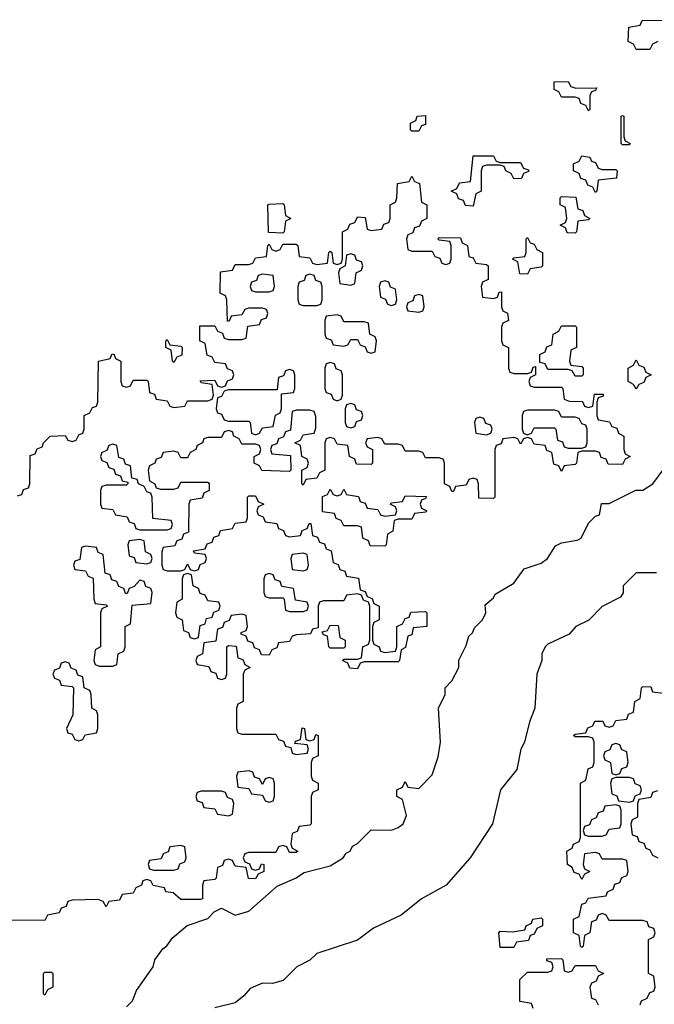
# Model space of a CAD drawing. Header units: inches. Extents: x 2518216 to 2687946, y 757338 to 915227.
# Tile 33 of 75: x 2647716 to 2649583, y 786579 to 789474. Entities that reach past the tile are written whole.
import ezdxf

# ---------------------------------------------------------------- set-up
doc = ezdxf.new("R2010")
doc.units = ezdxf.units.IN
doc.header["$MEASUREMENT"] = 0
doc.layers.add('C6748', color=7, linetype='Continuous')

msp = doc.modelspace()

# ---------------------------------------------------------------- linework, layer by layer
at = {"layer": 'C6748', "color": 6}
for points in [[(2649594, 789410), (2649578, 789402), (2649570, 789386), (2649530, 789386), (2649522, 789402), (2649506, 789410), (2649508.4, 789451.6), (2649542, 789458), (2649548, 789472), (2649670, 789474)], [(2647710, 788074), (2647722, 788078), (2647727.3, 788092.7), (2647742, 788098), (2647746, 788110), (2647747.3, 788192.7), (2647762, 788198), (2647767.3, 788212.7), (2647782, 788218), (2647786, 788230), (2647806, 788250), (2647850, 788252), (2647858, 788238), (2647870, 788234), (2647882, 788238), (2647890, 788254), (2647902, 788258), (2647906, 788270), (2647906, 788310), (2647922, 788318), (2647930, 788334), (2647942, 788338), (2647946, 788350), (2647948, 788470), (2647982, 788478), (2647988.4, 788491.6), (2647994, 788490), (2647998, 788478), (2648014, 788470), (2648014, 788410), (2648018, 788398), (2648030, 788394), (2648042, 788398), (2648050, 788414), (2648090, 788414), (2648094, 788410), (2648098, 788378), (2648112.7, 788372.7), (2648118, 788358), (2648150, 788354), (2648158, 788338), (2648170, 788334), (2648202, 788338), (2648210, 788354), (2648270, 788354), (2648282, 788358), (2648286, 788370), (2648282, 788402), (2648250, 788406), (2648247.3, 788412.7), (2648290, 788414), (2648298, 788398), (2648310, 788394), (2648322, 788398), (2648327.3, 788412.7), (2648342, 788418), (2648346, 788430), (2648342, 788442), (2648327.3, 788447.3), (2648322, 788462), (2648290, 788466), (2648282, 788482), (2648267.3, 788487.3), (2648262, 788522), (2648246, 788530), (2648246, 788574), (2648290, 788574), (2648298, 788558), (2648312.7, 788552.7), (2648318, 788538), (2648330, 788534), (2648370, 788534), (2648382, 788538), (2648387.3, 788572.7), (2648422, 788578), (2648427.3, 788592.7), (2648442, 788598), (2648446, 788610), (2648442, 788622), (2648430, 788626), (2648390, 788626), (2648378, 788622), (2648370, 788606), (2648338, 788602), (2648332.7, 788587.3), (2648327.3, 788587.3), (2648326, 788650), (2648322, 788662), (2648306, 788670), (2648307.3, 788732.7), (2648342, 788738), (2648350, 788754), (2648390, 788754), (2648402, 788758), (2648410, 788774), (2648442, 788778), (2648446, 788810), (2648450, 788814), (2648458, 788798), (2648470, 788794), (2648482, 788798), (2648490, 788814), (2648530, 788814), (2648534, 788810), (2648538, 788778), (2648570, 788774), (2648578, 788758), (2648590, 788754), (2648622, 788758), (2648626, 788790), (2648630, 788794), (2648634, 788790), (2648638, 788758), (2648650, 788754), (2648662, 788758), (2648666, 788770), (2648666, 788850), (2648682, 788858), (2648687.3, 788872.7), (2648702, 788878), (2648710, 788894), (2648732.7, 788892.7), (2648738, 788858), (2648750, 788854), (2648782, 788858), (2648787.3, 788872.7), (2648802, 788878), (2648806, 788890), (2648806, 788930), (2648822, 788938), (2648826, 788950), (2648827.3, 788992.7), (2648862, 788998), (2648870, 789014), (2648878, 788998), (2648892, 788992), (2648898, 788938), (2648914, 788930), (2648914, 788890), (2648898, 788882), (2648892.7, 788867.3), (2648878, 788862), (2648872.7, 788847.3), (2648858, 788842), (2648854, 788830), (2648858, 788798), (2648870, 788794), (2648930, 788794), (2648938, 788778), (2648952.7, 788772.7), (2648958, 788758), (2648970, 788754), (2648982, 788758), (2648986, 788770), (2648986, 788810), (2648982, 788822), (2648950, 788826), (2648946, 788830), (2648950, 788834), (2649012.7, 788832.7), (2649018, 788818), (2649034, 788810), (2649038, 788778), (2649050, 788774), (2649058, 788758), (2649090, 788754), (2649094, 788750), (2649094, 788710), (2649078, 788702), (2649074, 788690), (2649078, 788658), (2649110, 788654), (2649122, 788658), (2649127.3, 788672.7), (2649134, 788674), (2649134, 788630), (2649138, 788618), (2649151.6, 788611.6), (2649154, 788590), (2649138, 788582), (2649134, 788570), (2649134, 788530), (2649138, 788518), (2649154, 788510), (2649154, 788450), (2649158, 788438), (2649170, 788434), (2649210, 788434), (2649222, 788438), (2649227.3, 788452.7), (2649234, 788454), (2649234, 788430), (2649218, 788422), (2649214, 788410), (2649218, 788398), (2649230, 788394), (2649310, 788394), (2649314, 788390), (2649318, 788358), (2649332.7, 788352.7), (2649372, 788352), (2649378, 788338), (2649390, 788334), (2649402, 788338), (2649407.3, 788372.7), (2649432.7, 788372.7), (2649432.7, 788367.3), (2649418, 788362), (2649414, 788350), (2649414, 788310), (2649418, 788298), (2649451.6, 788291.6), (2649458, 788278), (2649472.7, 788272.7), (2649478, 788258), (2649494, 788250), (2649494, 788210), (2649498, 788198), (2649512, 788190), (2649498, 788182), (2649490, 788166), (2649447.3, 788167.3), (2649442, 788182), (2649427.3, 788187.3), (2649422, 788202), (2649410, 788206), (2649370, 788206), (2649358, 788202), (2649354, 788170), (2649350, 788166), (2649318, 788162), (2649310, 788146), (2649302, 788162), (2649287.3, 788167.3), (2649282, 788202), (2649267.3, 788207.3), (2649262, 788222), (2649230, 788226), (2649222, 788242), (2649210, 788246), (2649198, 788242), (2649190, 788226), (2649182, 788242), (2649170, 788246), (2649138, 788242), (2649132.7, 788227.3), (2649118, 788222), (2649114, 788210), (2649114, 788070), (2649110, 788066), (2649067.3, 788067.3), (2649066, 788110), (2649062, 788122), (2649050, 788126), (2649038, 788122), (2649030, 788106), (2648998, 788102), (2648992.7, 788087.3), (2648987.3, 788087.3), (2648982, 788102), (2648966, 788110), (2648966, 788170), (2648962, 788182), (2648950, 788186), (2648910, 788186), (2648902, 788202), (2648890, 788206), (2648850, 788206), (2648842, 788222), (2648830, 788226), (2648790, 788226), (2648782, 788242), (2648770, 788246), (2648738, 788242), (2648734, 788230), (2648738, 788218), (2648754, 788210), (2648754, 788170), (2648750, 788166), (2648707.3, 788167.3), (2648702, 788182), (2648686, 788190), (2648682, 788222), (2648650, 788226), (2648642, 788242), (2648630, 788246), (2648618, 788242), (2648614, 788230), (2648614, 788150), (2648598, 788142), (2648590, 788126), (2648558, 788122), (2648550, 788106), (2648546, 788110), (2648546, 788150), (2648562, 788158), (2648566, 788170), (2648562, 788182), (2648546, 788190), (2648542, 788222), (2648526, 788230), (2648542, 788238), (2648550, 788254), (2648582, 788258), (2648587.3, 788272.7), (2648587.3, 788307.3), (2648582, 788322), (2648570, 788326), (2648530, 788326), (2648518, 788322), (2648512.7, 788267.3), (2648498, 788262), (2648492.7, 788247.3), (2648478, 788242), (2648472.7, 788227.3), (2648458, 788222), (2648454, 788210), (2648458, 788198), (2648512.7, 788192.7), (2648514, 788150), (2648510, 788146), (2648428.4, 788148.4), (2648422, 788162), (2648406, 788170), (2648406, 788190), (2648422, 788198), (2648426, 788210), (2648422, 788222), (2648410, 788226), (2648370, 788226), (2648362, 788242), (2648346, 788250), (2648342, 788262), (2648330, 788266), (2648318, 788262), (2648310, 788246), (2648270, 788246), (2648258, 788242), (2648254, 788230), (2648238, 788222), (2648234, 788210), (2648218, 788202), (2648210, 788186), (2648190, 788186), (2648182, 788202), (2648170, 788206), (2648138, 788202), (2648132.7, 788187.3), (2648118, 788182), (2648114, 788170), (2648098, 788162), (2648094, 788150), (2648098, 788118), (2648114, 788110), (2648118, 788098), (2648130, 788094), (2648170, 788094), (2648182, 788098), (2648190, 788114), (2648270, 788114), (2648274, 788110), (2648274, 788090), (2648258, 788082), (2648252.7, 788067.3), (2648218, 788062), (2648214, 788050), (2648212.7, 787967.3), (2648198, 787962), (2648192.7, 787947.3), (2648178, 787942), (2648172.7, 787927.3), (2648138, 787922), (2648134, 787910), (2648134, 787870), (2648138, 787858), (2648150, 787854), (2648190, 787854), (2648202, 787858), (2648210, 787874), (2648218, 787858), (2648230, 787854), (2648242, 787858), (2648247.3, 787872.7), (2648262, 787878), (2648266, 787890), (2648262, 787902), (2648230, 787906), (2648227.3, 787912.7), (2648262, 787918), (2648267.3, 787932.7), (2648282, 787938), (2648287.3, 787952.7), (2648302, 787958), (2648307.3, 787972.7), (2648342, 787978), (2648350, 787994), (2648382, 787998), (2648386, 788010), (2648386, 788070), (2648390, 788074), (2648410, 788074), (2648418, 788058), (2648434, 788050), (2648418, 788042), (2648414, 788030), (2648418, 788018), (2648432.7, 788012.7), (2648438, 787998), (2648472.7, 787992.7), (2648478, 787978), (2648492.7, 787972.7), (2648498, 787958), (2648510, 787954), (2648542, 787958), (2648547.3, 787972.7), (2648562, 787978), (2648567.3, 787992.7), (2648572.7, 787992.7), (2648578, 787958), (2648592.7, 787952.7), (2648598, 787938), (2648612.7, 787932.7), (2648618, 787918), (2648632.7, 787912.7), (2648638, 787878), (2648652.7, 787872.7), (2648658, 787858), (2648672.7, 787852.7), (2648678, 787838), (2648712.7, 787832.7), (2648718, 787798), (2648732.7, 787792.7), (2648738, 787778), (2648752.7, 787772.7), (2648758, 787758), (2648774, 787750), (2648774, 787710), (2648758, 787702), (2648754, 787690), (2648754, 787650), (2648758, 787638), (2648774, 787630), (2648778, 787618), (2648790, 787614), (2648822, 787618), (2648826, 787630), (2648826, 787690), (2648842, 787698), (2648850, 787714), (2648862, 787718), (2648867.3, 787732.7), (2648910, 787734), (2648914, 787730), (2648914, 787690), (2648874, 787686), (2648870, 787666), (2648858, 787662), (2648851.6, 787628.4), (2648838, 787622), (2648834, 787590), (2648830, 787586), (2648730, 787586), (2648718, 787582), (2648710, 787566), (2648687.3, 787567.3), (2648682, 787582), (2648666, 787590), (2648670, 787594), (2648710, 787594), (2648722, 787598), (2648726, 787630), (2648742, 787638), (2648746, 787650), (2648746, 787750), (2648742, 787762), (2648727.3, 787767.3), (2648722, 787782), (2648710, 787786), (2648678, 787782), (2648670, 787766), (2648610, 787766), (2648598, 787762), (2648594, 787750), (2648594, 787686), (2648578, 787682), (2648571.6, 787668.4), (2648530, 787666), (2648518, 787662), (2648510, 787646), (2648478, 787642), (2648472.7, 787627.3), (2648458, 787622), (2648450, 787606), (2648427.3, 787607.3), (2648422, 787622), (2648407.3, 787627.3), (2648402, 787642), (2648387.3, 787647.3), (2648382, 787662), (2648367.3, 787667.3), (2648367.3, 787672.7), (2648382, 787678), (2648386, 787690), (2648382, 787722), (2648370, 787726), (2648338, 787722), (2648332.7, 787707.3), (2648318, 787702), (2648312.7, 787687.3), (2648298, 787682), (2648292.7, 787647.3), (2648258, 787642), (2648254, 787610), (2648238, 787602), (2648234, 787590), (2648238, 787578), (2648272.7, 787572.7), (2648278, 787558), (2648292.7, 787552.7), (2648298, 787538), (2648310, 787534), (2648322, 787538), (2648326, 787550), (2648326, 787630), (2648330, 787634), (2648352.7, 787632.7), (2648358, 787598), (2648372.7, 787592.7), (2648378, 787578), (2648394, 787570), (2648378, 787562), (2648374, 787550), (2648374, 787470), (2648358, 787462), (2648354, 787450), (2648354, 787390), (2648358, 787378), (2648370, 787374), (2648470, 787374), (2648478, 787358), (2648492.7, 787352.7), (2648498, 787338), (2648514, 787334), (2648518, 787318), (2648530, 787314), (2648562, 787318), (2648566, 787330), (2648562, 787342), (2648526, 787346), (2648527.3, 787352.7), (2648542, 787358), (2648547.3, 787392.7), (2648554, 787390), (2648558, 787358), (2648570, 787354), (2648582, 787358), (2648587.3, 787372.7), (2648594, 787370), (2648594, 787310), (2648578, 787302), (2648574, 787290), (2648574, 787250), (2648578, 787238), (2648594, 787230), (2648594, 787210), (2648578, 787202), (2648574, 787190), (2648574, 787110), (2648570, 787106), (2648538, 787102), (2648532.7, 787087.3), (2648518, 787082), (2648514, 787050), (2648518, 787038), (2648534, 787030), (2648530, 787026), (2648510, 787026), (2648502, 787042), (2648490, 787046), (2648478, 787042), (2648470, 787026), (2648390, 787026), (2648378, 787022), (2648374, 787010), (2648378, 786998), (2648392.7, 786992.7), (2648398, 786978), (2648410, 786974), (2648422, 786978), (2648427.3, 786992.7), (2648434, 786990), (2648434, 786970), (2648418, 786962), (2648410, 786948), (2648388.9, 786948.9), (2648382, 786982), (2648350, 786986), (2648342, 787002), (2648330, 787006), (2648318, 787002), (2648312.7, 786987.3), (2648298, 786982), (2648294, 786950), (2648290, 786946), (2648258, 786942), (2648254, 786930), (2648254, 786890), (2648247.3, 786887.3), (2648190, 786888), (2648167.3, 786907.3), (2648146, 786910), (2648142, 786922), (2648108.4, 786928.4), (2648102, 786942), (2648090, 786946), (2648078, 786942), (2648074, 786930), (2648058, 786922), (2648050, 786906), (2648018, 786902), (2648010, 786886), (2647978, 786882), (2647970, 786866), (2647962, 786882), (2647947.3, 786887.3), (2647870, 786886), (2647858, 786882), (2647852.7, 786867.3), (2647838, 786862), (2647832, 786848), (2647798, 786842), (2647790, 786826), (2647612.7, 786827.3)], [(2648030, 786572), (2648048, 786590), (2648060.2, 786619.8), (2648108.7, 786690), (2648114, 786710), (2648137.2, 786742.8), (2648149.1, 786750.9), (2648165.6, 786774.4), (2648209.2, 786810.8), (2648270, 786832), (2648288.7, 786851.3), (2648310, 786862), (2648350, 786842), (2648390, 786853.4), (2648473.6, 786926.4), (2648528, 786950), (2648553.2, 786966.8), (2648630, 786986.8), (2648668, 787010), (2648676.5, 787023.5), (2648688, 787030), (2648695.3, 787044.7), (2648710, 787052), (2648750, 787092), (2648810, 787091.3), (2648830, 787098.8), (2648844, 787110), (2648854.6, 787134.6), (2648842, 787182), (2648826, 787190), (2648826, 787210), (2648842, 787218), (2648850, 787234), (2648858, 787218), (2648890, 787214), (2648930, 787254), (2648947.3, 787307.3), (2648954, 787350), (2648948, 787450), (2648968, 787490), (2648968, 787510), (2648988, 787530), (2649008, 787570), (2649008.4, 787591.6), (2649030, 787634), (2649038, 787662), (2649048.4, 787671.6), (2649054, 787686), (2649078, 787710), (2649088, 787730), (2649086, 787754), (2649110, 787774), (2649115.3, 787784.7), (2649170, 787818), (2649200.2, 787859.8), (2649250, 787876), (2649268.7, 787890), (2649292.7, 787927.3), (2649310, 787936), (2649356, 787944), (2649368, 787950), (2649390, 787994), (2649410, 788014), (2649422, 788018), (2649428, 788052), (2649450, 788052), (2649529.3, 788090.7), (2649550, 788090.8), (2649579, 788110), (2649609.4, 788150.6)], [(2649590, 787848), (2649530, 787848), (2649492, 787810), (2649491.3, 787788.7), (2649483.6, 787776.4), (2649430, 787748.7), (2649391, 787709), (2649352, 787690), (2649332.7, 787667.3), (2649270, 787638), (2649262, 787630), (2649252, 787610), (2649252, 787590), (2649238, 787550), (2649231.3, 787450), (2649216, 787410), (2649201, 787350), (2649190.8, 787330), (2649178.8, 787270), (2649130.6, 787210), (2649106.8, 787110), (2649041, 787010), (2648970.7, 786929.3), (2648898, 786890), (2648838.5, 786841.5), (2648756.8, 786803.2), (2648710, 786768), (2648590, 786729.3), (2648570, 786709.2), (2648531.3, 786690), (2648490.9, 786649.1), (2648459.8, 786640.2), (2648430, 786641.2), (2648410, 786633.2), (2648394, 786626), (2648375.9, 786604.1), (2648350, 786584), (2648290, 786568.7)], [(2649542, 786578), (2649546, 786590), (2649562, 786598), (2649570, 786614), (2649582, 786618), (2649586, 786630), (2649582, 786662), (2649566, 786670), (2649566, 786770), (2649582, 786778), (2649586, 786790), (2649582, 786802), (2649567.3, 786807.3), (2649562, 786822), (2649550, 786826), (2649450, 786826), (2649442, 786842), (2649430, 786846), (2649418, 786842), (2649412.7, 786827.3), (2649398, 786822), (2649394, 786790), (2649378, 786782), (2649374, 786750), (2649370, 786746), (2649366, 786750), (2649362, 786782), (2649346, 786790), (2649346, 786830), (2649362, 786838), (2649370, 786874), (2649382, 786878), (2649388.4, 786891.6), (2649442, 786898), (2649446, 786910), (2649462, 786918), (2649467.3, 786932.7), (2649482, 786938), (2649487.3, 786952.7), (2649502, 786958), (2649506, 786970), (2649502, 787002), (2649490, 787006), (2649430, 787006), (2649422, 787022), (2649410, 787026), (2649378, 787022), (2649374, 786990), (2649378, 786978), (2649394, 786970), (2649378, 786962), (2649370, 786946), (2649362, 786962), (2649347.3, 786967.3), (2649342, 786982), (2649328, 786990), (2649326, 787030), (2649342, 787038), (2649346, 787050), (2649362, 787058), (2649366, 787070), (2649366, 787230), (2649382, 787238), (2649388.4, 787271.6), (2649402, 787278), (2649406, 787290), (2649406, 787350), (2649402, 787362), (2649390, 787366), (2649350, 787366), (2649346, 787370), (2649350, 787374), (2649382, 787378), (2649387.3, 787392.7), (2649402, 787398), (2649408.4, 787411.6), (2649432, 787412), (2649438, 787398), (2649450, 787394), (2649462, 787398), (2649470, 787414), (2649502, 787418), (2649507.3, 787432.7), (2649522, 787438), (2649526, 787470), (2649542, 787478), (2649546, 787510), (2649550, 787514), (2649572.7, 787512.7), (2649578, 787498), (2649610, 787494)], [(2649592.7, 787207.3), (2649578, 787202), (2649572.7, 787187.3), (2649538, 787182), (2649534, 787170), (2649534, 787130), (2649518, 787122), (2649514, 787110), (2649518, 787078), (2649532.7, 787072.7), (2649538, 787058), (2649552.7, 787052.7), (2649558, 787038), (2649570, 787034), (2649578, 787018), (2649594, 787010)], [(2649227.3, 786567.3), (2649222, 786582), (2649187.3, 786587.3), (2649187.3, 786652.7), (2649210, 786674), (2649270, 786674), (2649282, 786678), (2649286, 786690), (2649282, 786702), (2649267.3, 786707.3), (2649267.3, 786712.7), (2649310, 786714), (2649314, 786710), (2649318, 786678), (2649330, 786674), (2649342, 786678), (2649350, 786694), (2649410, 786694), (2649418, 786678), (2649434, 786670), (2649418, 786662), (2649412.7, 786647.3), (2649398, 786642), (2649394, 786630), (2649398, 786598), (2649410, 786594), (2649418, 786578)]]:
    msp.add_lwpolyline(points, dxfattribs=at)
for points in [[(2649352.7, 789272.7), (2649414, 789274), (2649410, 789266), (2649398, 789262), (2649394, 789250), (2649394, 789210), (2649390, 789206), (2649382, 789222), (2649367.3, 789227.3), (2649362, 789242), (2649350, 789246), (2649310, 789246), (2649302, 789262), (2649288.4, 789268.4), (2649288.9, 789291.1), (2649330, 789292), (2649338, 789278)], [(2648870, 789146), (2648866, 789150), (2648866, 789170), (2648882, 789178), (2648886, 789190), (2648910, 789192), (2648910, 789166), (2648898, 789162), (2648890, 789146)], [(2649490, 789106), (2649486, 789110), (2649486, 789190), (2649490, 789192), (2649494, 789190), (2649494, 789130), (2649498, 789118), (2649512, 789110), (2649510, 789106)], [(2649130, 789054), (2649190, 789054), (2649198, 789038), (2649212.7, 789032.7), (2649212.7, 789027.3), (2649198, 789022), (2649192.7, 789007.3), (2649170, 789006), (2649162, 789022), (2649146, 789030), (2649142, 789042), (2649130, 789046), (2649090, 789046), (2649078, 789042), (2649074, 789030), (2649074, 788970), (2649058, 788962), (2649050, 788926), (2649027.3, 788927.3), (2649022, 788942), (2649007.3, 788947.3), (2649002, 788962), (2648986, 788970), (2649002, 788978), (2649010, 788994), (2649042, 788998), (2649050, 789074), (2649110, 789074), (2649118, 789058)], [(2649430, 789034), (2649470, 789034), (2649474, 789030), (2649471.6, 789008.4), (2649418, 789002), (2649414, 788970), (2649410, 788966), (2649402, 788982), (2649387.3, 788987.3), (2649382, 789002), (2649367.3, 789007.3), (2649362, 789022), (2649346, 789030), (2649346, 789050), (2649362, 789058), (2649370, 789074), (2649394, 789070), (2649398, 789058), (2649410, 789054), (2649418, 789038)], [(2649350, 788846), (2649327.3, 788847.3), (2649322, 788862), (2649306, 788870), (2649322, 788878), (2649326, 788890), (2649322, 788922), (2649306, 788930), (2649306, 788950), (2649310, 788954), (2649352.7, 788952.7), (2649358, 788918), (2649372.7, 788912.7), (2649378, 788898), (2649394, 788890), (2649390, 788886), (2649358, 788882), (2649354, 788850)], [(2648490, 788846), (2648448, 788848), (2648446, 788930), (2648450, 788932), (2648490, 788934), (2648494, 788930), (2648498, 788898), (2648514, 788890), (2648498, 788882), (2648494, 788850)], [(2649210, 788726), (2649187.3, 788727.3), (2649182, 788762), (2649166, 788770), (2649170, 788774), (2649202, 788778), (2649206, 788790), (2649206, 788830), (2649210, 788834), (2649218, 788818), (2649230, 788814), (2649238, 788798), (2649254, 788790), (2649254, 788750), (2649250, 788746), (2649218, 788742)], [(2648690, 788786), (2648678, 788782), (2648674, 788750), (2648658, 788742), (2648654, 788730), (2648658, 788698), (2648690, 788694), (2648702, 788698), (2648706, 788730), (2648722, 788738), (2648726, 788750), (2648722, 788762), (2648707.3, 788767.3), (2648702, 788782)], [(2648430, 788726), (2648418, 788722), (2648412.7, 788707.3), (2648398, 788702), (2648394, 788690), (2648398, 788678), (2648410, 788674), (2648450, 788674), (2648462, 788678), (2648466, 788690), (2648462, 788722)], [(2648570, 788726), (2648558, 788722), (2648552.7, 788707.3), (2648538, 788702), (2648534, 788690), (2648534, 788650), (2648538, 788638), (2648550, 788634), (2648590, 788634), (2648602, 788638), (2648606, 788650), (2648606, 788690), (2648602, 788702), (2648587.3, 788707.3), (2648582, 788722)], [(2648790, 788706), (2648778, 788702), (2648774, 788690), (2648778, 788658), (2648792.7, 788652.7), (2648798, 788638), (2648810, 788634), (2648822, 788638), (2648826, 788650), (2648822, 788682), (2648807.3, 788687.3), (2648802, 788702)], [(2648890, 788666), (2648878, 788662), (2648872.7, 788647.3), (2648858, 788642), (2648854, 788630), (2648858, 788618), (2648890, 788614), (2648902, 788618), (2648906, 788630), (2648902, 788662)], [(2648650, 788606), (2648618, 788602), (2648614, 788590), (2648614, 788550), (2648618, 788538), (2648632.7, 788532.7), (2648638, 788518), (2648670, 788514), (2648682, 788518), (2648690, 788534), (2648710, 788534), (2648718, 788518), (2648732.7, 788512.7), (2648738, 788498), (2648750, 788494), (2648762, 788498), (2648766, 788530), (2648762, 788542), (2648746, 788550), (2648742, 788582), (2648730, 788586), (2648670, 788586), (2648662, 788602)], [(2649350, 788426), (2649342, 788442), (2649330, 788446), (2649270, 788446), (2649262, 788462), (2649246, 788466), (2649246, 788490), (2649262, 788498), (2649267.3, 788512.7), (2649282, 788518), (2649286, 788550), (2649302, 788558), (2649310, 788574), (2649350, 788574), (2649354, 788570), (2649354, 788510), (2649338, 788502), (2649334, 788470), (2649338, 788458), (2649370, 788454), (2649374, 788450), (2649374, 788430), (2649370, 788426)], [(2648170, 788466), (2648166, 788470), (2648162, 788502), (2648146, 788510), (2648146, 788530), (2648150, 788534), (2648158, 788518), (2648190, 788514), (2648194, 788510), (2648192.7, 788487.3), (2648178, 788482)], [(2649530, 788388), (2649522, 788402), (2649506, 788410), (2649506, 788450), (2649522, 788458), (2649530, 788474), (2649538, 788458), (2649552.7, 788452.7), (2649558, 788438), (2649574, 788430), (2649558, 788422), (2649552.7, 788407.3), (2649538, 788402)], [(2648510, 788446), (2648498, 788442), (2648492.7, 788427.3), (2648478, 788422), (2648474, 788386), (2648330, 788386), (2648318, 788382), (2648310, 788366), (2648298, 788362), (2648294, 788330), (2648298, 788318), (2648310, 788314), (2648318, 788298), (2648330, 788294), (2648390, 788294), (2648394, 788290), (2648398, 788258), (2648410, 788254), (2648422, 788258), (2648430, 788274), (2648462, 788278), (2648468.4, 788311.6), (2648482, 788318), (2648486, 788330), (2648486, 788374), (2648522, 788378), (2648526, 788390), (2648526, 788430), (2648522, 788442)], [(2648630, 788466), (2648618, 788462), (2648614, 788450), (2648614, 788390), (2648618, 788378), (2648632.7, 788372.7), (2648638, 788358), (2648650, 788354), (2648662, 788358), (2648666, 788370), (2648666, 788430), (2648662, 788442), (2648647.3, 788447.3), (2648642, 788462)], [(2648690, 788346), (2648678, 788342), (2648674, 788330), (2648674, 788290), (2648678, 788278), (2648690, 788274), (2648702, 788278), (2648707.3, 788292.7), (2648722, 788298), (2648726, 788310), (2648722, 788322), (2648707.3, 788327.3), (2648702, 788342)], [(2649070, 788306), (2649058, 788302), (2649054, 788290), (2649058, 788258), (2649090, 788254), (2649102, 788258), (2649106, 788270), (2649102, 788282), (2649087.3, 788287.3), (2649082, 788302)], [(2649290, 788326), (2649210, 788326), (2649198, 788322), (2649194, 788310), (2649194, 788270), (2649198, 788258), (2649210, 788254), (2649222, 788258), (2649230, 788274), (2649290, 788274), (2649294, 788270), (2649298, 788238), (2649312.7, 788232.7), (2649318, 788218), (2649330, 788214), (2649370, 788214), (2649382, 788218), (2649386, 788230), (2649386, 788270), (2649382, 788282), (2649370, 788286), (2649362, 788302), (2649350, 788306), (2649310, 788306), (2649302, 788322)], [(2647990, 788226), (2647978, 788222), (2647972.7, 788207.3), (2647958, 788202), (2647954, 788190), (2647958, 788178), (2647972.7, 788172.7), (2647978, 788158), (2647992.7, 788152.7), (2647998, 788138), (2648012.7, 788132.7), (2648018, 788118), (2648034, 788114), (2648034, 788110), (2648030, 788106), (2647970, 788106), (2647958, 788102), (2647954, 788090), (2647954, 788050), (2647958, 788038), (2647990, 788034), (2647998, 788018), (2648032.7, 788012.7), (2648038, 787998), (2648052.7, 787992.7), (2648058, 787978), (2648070, 787974), (2648150, 787974), (2648162, 787978), (2648166, 787990), (2648162, 788002), (2648107.3, 788007.3), (2648106, 788070), (2648102, 788082), (2648090, 788086), (2648082, 788102), (2648066, 788110), (2648062, 788122), (2648046, 788126), (2648042, 788162), (2648027.3, 788167.3), (2648022, 788182), (2648007.3, 788187.3), (2648002, 788222)], [(2648790, 788014), (2648822, 788018), (2648826, 788030), (2648822, 788042), (2648806, 788050), (2648810, 788054), (2648842, 788058), (2648850, 788074), (2648912.7, 788072.7), (2648910, 788066), (2648898, 788062), (2648894, 788050), (2648898, 788038), (2648914, 788030), (2648910, 788026), (2648878, 788022), (2648870, 788006), (2648830, 788006), (2648818, 788002), (2648814, 787970), (2648798, 787962), (2648794, 787930), (2648790, 787926), (2648747.3, 787927.3), (2648742, 787942), (2648726, 787950), (2648722, 787982), (2648710, 787986), (2648670, 787986), (2648662, 788002), (2648647.3, 788007.3), (2648642, 788022), (2648607.3, 788027.3), (2648607.3, 788072.7), (2648622, 788078), (2648630, 788094), (2648638, 788078), (2648650, 788074), (2648662, 788078), (2648670, 788094), (2648678, 788078), (2648712.7, 788072.7), (2648718, 788058), (2648732.7, 788052.7), (2648738, 788038), (2648770, 788034), (2648778, 788018)], [(2647910, 787926), (2647898, 787922), (2647892.7, 787887.3), (2647878, 787882), (2647874, 787870), (2647878, 787858), (2647910, 787854), (2647918, 787838), (2647932.7, 787832.7), (2647934, 787770), (2647938, 787758), (2647970, 787754), (2647974, 787750), (2647958, 787742), (2647954, 787730), (2647954, 787630), (2647938, 787622), (2647934, 787590), (2647938, 787578), (2647950, 787574), (2647990, 787574), (2648002, 787578), (2648006, 787610), (2648022, 787618), (2648026, 787630), (2648026, 787690), (2648042, 787698), (2648047.3, 787752.7), (2648102, 787758), (2648106, 787790), (2648102, 787802), (2648087.3, 787807.3), (2648082, 787822), (2648070, 787826), (2648052.7, 787807.3), (2648038, 787802), (2648032.7, 787787.3), (2648027.3, 787787.3), (2648022, 787802), (2648007.3, 787807.3), (2648002, 787822), (2647987.3, 787827.3), (2647982, 787842), (2647967.3, 787847.3), (2647962, 787902), (2647947.3, 787907.3), (2647942, 787922)], [(2648070, 787946), (2648038, 787942), (2648034, 787930), (2648038, 787898), (2648052.7, 787892.7), (2648058, 787878), (2648090, 787874), (2648102, 787878), (2648106, 787890), (2648102, 787902), (2648086, 787910), (2648082, 787942)], [(2648550, 787906), (2648518, 787902), (2648514, 787890), (2648518, 787858), (2648550, 787854), (2648562, 787858), (2648566, 787870), (2648562, 787902)], [(2648210, 787846), (2648198, 787842), (2648194, 787830), (2648194, 787770), (2648178, 787762), (2648174, 787730), (2648178, 787718), (2648194, 787710), (2648198, 787678), (2648212.7, 787672.7), (2648218, 787658), (2648230, 787654), (2648242, 787658), (2648247.3, 787692.7), (2648262, 787698), (2648266, 787714), (2648282, 787718), (2648287.3, 787732.7), (2648302, 787738), (2648306, 787750), (2648302, 787762), (2648270, 787766), (2648262, 787782), (2648247.3, 787787.3), (2648242, 787802), (2648226, 787810), (2648222, 787842)], [(2648450, 787846), (2648438, 787842), (2648434, 787830), (2648434, 787790), (2648438, 787778), (2648450, 787774), (2648490, 787774), (2648494, 787770), (2648498, 787738), (2648510, 787734), (2648550, 787734), (2648562, 787738), (2648566, 787750), (2648562, 787762), (2648527.3, 787767.3), (2648522, 787802), (2648487.3, 787807.3), (2648482, 787822), (2648467.3, 787827.3), (2648462, 787842)], [(2648630, 787626), (2648626, 787630), (2648622, 787662), (2648610, 787666), (2648606, 787674), (2648622, 787678), (2648630, 787694), (2648652.7, 787692.7), (2648658, 787658), (2648674, 787650), (2648674, 787630), (2648670, 787626)], [(2647850, 787586), (2647838, 787582), (2647832.7, 787567.3), (2647818, 787562), (2647814, 787550), (2647818, 787538), (2647832.7, 787532.7), (2647838, 787518), (2647870, 787514), (2647874, 787510), (2647872, 787430), (2647854, 787390), (2647858, 787378), (2647870, 787374), (2647878, 787358), (2647890, 787354), (2647902, 787358), (2647908.4, 787371.6), (2647942, 787378), (2647946, 787390), (2647946, 787430), (2647942, 787442), (2647928, 787450), (2647926, 787490), (2647922, 787502), (2647906, 787510), (2647902, 787542), (2647887.3, 787547.3), (2647882, 787562), (2647867.3, 787567.3), (2647862, 787582)], [(2649470, 787346), (2649458, 787342), (2649452.7, 787327.3), (2649438, 787322), (2649434, 787310), (2649438, 787298), (2649454, 787290), (2649458, 787258), (2649470, 787254), (2649482, 787258), (2649487.3, 787272.7), (2649502, 787278), (2649506, 787290), (2649502, 787322), (2649487.3, 787327.3), (2649482, 787342)], [(2648390, 787266), (2648358, 787262), (2648354, 787250), (2648358, 787218), (2648390, 787214), (2648398, 787198), (2648430, 787194), (2648438, 787178), (2648450, 787174), (2648462, 787178), (2648466, 787190), (2648466, 787230), (2648462, 787242), (2648450, 787246), (2648438, 787242), (2648430, 787226), (2648422, 787242), (2648407.3, 787247.3), (2648402, 787262)], [(2649510, 787246), (2649470, 787246), (2649458, 787242), (2649454, 787230), (2649458, 787198), (2649472.7, 787192.7), (2649478, 787178), (2649510, 787174), (2649522, 787178), (2649527.3, 787192.7), (2649542, 787198), (2649546, 787210), (2649542, 787222), (2649527.3, 787227.3), (2649522, 787242)], [(2648310, 787206), (2648250, 787206), (2648238, 787202), (2648234, 787190), (2648238, 787178), (2648252.7, 787172.7), (2648258, 787158), (2648290, 787154), (2648298, 787138), (2648330, 787134), (2648342, 787138), (2648346, 787170), (2648342, 787182), (2648327.3, 787187.3), (2648322, 787202)], [(2649470, 787166), (2649438, 787162), (2649432.7, 787147.3), (2649418, 787142), (2649412.7, 787127.3), (2649398, 787122), (2649392.7, 787107.3), (2649378, 787102), (2649374, 787090), (2649378, 787078), (2649390, 787074), (2649430, 787074), (2649442, 787078), (2649450, 787094), (2649482, 787098), (2649486, 787110), (2649486, 787150), (2649482, 787162)], [(2648190, 787046), (2648158, 787042), (2648152.7, 787027.3), (2648138, 787022), (2648132.7, 787007.3), (2648098, 787002), (2648094, 786990), (2648098, 786978), (2648110, 786974), (2648170, 786974), (2648182, 786978), (2648187.3, 786992.7), (2648202, 786998), (2648206, 787010), (2648202, 787042)], [(2649130, 786746), (2649126, 786790), (2649130, 786794), (2649167.3, 786792.7), (2649202, 786798), (2649206, 786810), (2649222, 786818), (2649226, 786830), (2649250, 786834), (2649254, 786830), (2649254, 786810), (2649238, 786802), (2649230, 786786), (2649218, 786782), (2649212.7, 786767.3), (2649178, 786762), (2649170, 786746)], [(2647790, 786606), (2647786, 786610), (2647786, 786670), (2647790, 786674), (2647810, 786674), (2647814, 786670), (2647814, 786630), (2647798, 786622)]]:
    msp.add_lwpolyline(points, close=True, dxfattribs=at)

doc.saveas('drawing.dxf')
